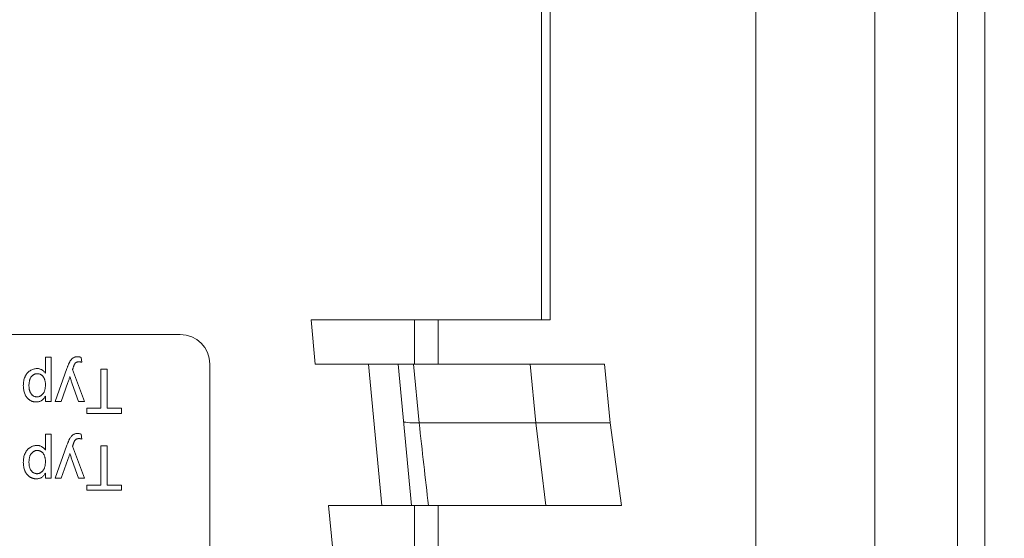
# Model space of a CAD drawing. Header units: millimetres. Extents: x 27 to 1405, y 76 to 1009.
# Tile 27 of 34: x 1297 to 1330, y 509 to 526. Entities that reach past the tile are written whole.
import ezdxf

# ---------------------------------------------------------------- set-up
doc = ezdxf.new("R2010")
doc.units = ezdxf.units.MM
doc.header["$LTSCALE"] = 5
doc.layers.add('AA', color=7, linetype='Continuous')
doc.styles.add('SLDTEXTSTYLE1', font='TXT', dxfattribs={"width": 0.75})
doc.dimstyles.new('SLDDIMSTYLE0', dxfattribs={"dimtxt": 17.5, "dimasz": 16.51, "dimexe": 0, "dimexo": 0.0625, "dimgap": 4.375, "dimtad": 1, "dimrnd": 1e-09, "dimzin": 12, "dimdsep": 46, "dimtxsty": 'SLDTEXTSTYLE1', "dimsah": 1, "dimcen": 0.09, "dimadec": 0, "dimazin": 3, "dimtfac": 1, "dimtofl": 0, "dimtmove": 0, "dimatfit": 3, "dimfxl": 1, "dimfrac": 2, "dimtolj": 1, "dimtzin": 12, "dimarcsym": 0})

# ---------------------------------------------------------------- blocks, each defined once
blk = doc.blocks.new('*D12')
at = {"layer": 'AA', "color": 7}
for p, q in [((1170.152, 626.714), (1170.152, 341.714)), ((1405.152, 392.643), (1405.152, 341.714)), ((1405.152, 346.714), (1170.152, 346.714))]:
    blk.add_line(p, q, dxfattribs=at)
for points in [[(1170.152, 346.714), (1186.662, 344.174), (1186.662, 349.254)], [(1405.152, 346.714), (1388.642, 349.254), (1388.642, 344.174)]]:
    blk.add_solid(points, dxfattribs=at)
at = {"layer": 'AA', "color": 7, "insert": (1270.668, 369.272, 18.916), "char_height": 17.5, "attachment_point": 1, "style": 'SLDTEXTSTYLE1'}
blk.add_mtext('235', dxfattribs=at)

msp = doc.modelspace()

# ---------------------------------------------------------------- linework, layer by layer
at = {"color": 7, "linetype": 'Continuous', "lineweight": 15}
for p, q in [((1328.477, 786.331), (1328.477, 477.097)), ((1329.405, 786.331), (1329.405, 477.097)), ((1321.632, 778.214), (1321.632, 485.214)), ((1325.671, 485.214), (1325.671, 778.214)), ((1314.36, 516.214), (1314.36, 747.214)), ((1314.652, 516.214), (1314.652, 536.714)), ((1306.539, 516.214), (1314.36, 516.214)), ((1306.681, 514.714), (1306.539, 516.214)), ((1310.852, 514.714), (1310.852, 516.214)), ((1314.36, 516.214), (1314.652, 516.214)), ((1302.102, 515.714), (1248.102, 515.714)), ((1297.525, 514.943), (1297.717, 514.943)), ((1297.525, 514.401), (1297.525, 514.943)), ((1297.717, 514.943), (1297.717, 513.443)), ((1298.737, 514.94), (1298.756, 514.773)), ((1303.102, 504.714), (1303.102, 514.714)), ((1308.489, 514.714), (1306.681, 514.714)), ((1308.944, 509.907), (1308.489, 514.714)), ((1309.494, 514.714), (1308.489, 514.714)), ((1309.949, 509.907), (1309.494, 514.714)), ((1310.02, 514.714), (1309.494, 514.714)), ((1310.02, 514.714), (1310.21, 512.714)), ((1313.976, 514.714), (1310.02, 514.714)), ((1313.976, 514.714), (1314.165, 512.714)), ((1316.502, 514.714), (1313.976, 514.714)), ((1316.502, 514.714), (1316.691, 512.714)), ((1297.861, 513.443), (1298.254, 514.565)), ((1298.448, 514.53), (1298.852, 513.443)), ((1299.41, 513.212), (1299.41, 514.539)), ((1299.41, 514.539), (1299.621, 514.539)), ((1299.621, 514.539), (1299.621, 513.212)), ((1298.287, 514.082), (1298.064, 513.443)), ((1298.649, 513.443), (1298.434, 514.045)), ((1297.525, 513.443), (1297.525, 513.617)), ((1297.717, 513.443), (1297.525, 513.443)), ((1298.064, 513.443), (1297.861, 513.443)), ((1298.852, 513.443), (1298.649, 513.443)), ((1298.929, 513.212), (1299.41, 513.212)), ((1298.929, 513.039), (1298.929, 513.212)), ((1300.102, 513.039), (1298.929, 513.039)), ((1299.621, 513.212), (1300.102, 513.212)), ((1300.102, 513.212), (1300.102, 513.039)), ((1314.165, 512.714), (1310.21, 512.714)), ((1314.165, 512.714), (1314.513, 509.907)), ((1316.691, 512.714), (1314.165, 512.714)), ((1316.691, 512.714), (1317.074, 509.907)), ((1297.525, 512.335), (1297.717, 512.335)), ((1297.525, 511.794), (1297.525, 512.335)), ((1297.717, 512.335), (1297.717, 510.835)), ((1298.737, 512.333), (1298.756, 512.165)), ((1297.861, 510.835), (1298.254, 511.957)), ((1299.41, 511.931), (1299.621, 511.931)), ((1299.41, 510.604), (1299.41, 511.931)), ((1299.621, 511.931), (1299.621, 510.604)), ((1298.448, 511.922), (1298.852, 510.835)), ((1298.287, 511.474), (1298.064, 510.835)), ((1298.649, 510.835), (1298.434, 511.437)), ((1297.525, 510.835), (1297.525, 511.009)), ((1297.717, 510.835), (1297.525, 510.835)), ((1298.064, 510.835), (1297.861, 510.835)), ((1298.852, 510.835), (1298.649, 510.835)), ((1298.929, 510.431), (1298.929, 510.604)), ((1298.929, 510.604), (1299.41, 510.604)), ((1299.621, 510.604), (1300.102, 510.604)), ((1300.102, 510.604), (1300.102, 510.431)), ((1300.102, 510.431), (1298.929, 510.431)), ((1307.136, 509.907), (1308.944, 509.907)), ((1307.278, 508.407), (1307.136, 509.907)), ((1308.944, 509.907), (1309.949, 509.907)), ((1310.523, 509.907), (1314.513, 509.907)), ((1310.852, 508.407), (1310.852, 509.907)), ((1314.513, 509.907), (1317.074, 509.907))]:
    msp.add_line(p, q, dxfattribs=at)
at = {"color": 8, "linetype": 'Continuous', "lineweight": 15}
for p, q in [((1310.052, 516.214), (1310.052, 514.714)), ((1310.052, 509.907), (1310.052, 508.407))]:
    msp.add_line(p, q, dxfattribs=at)
at = {"color": 7, "linetype": 'Continuous', "lineweight": 15}
msp.add_circle((1170.152, 631.714), 136.25, dxfattribs=at)
for centre, radius, start, end in [((1170.152, 631.714), 133.75, 228.668, 180), ((1302.102, 514.714), 1, 0, 90)]:
    msp.add_arc(centre, radius, start, end, dxfattribs=at)
for points, knots in [([(1298.357, 514.796), (1298.365, 514.81), (1298.38, 514.836), (1298.408, 514.87), (1298.437, 514.899), (1298.468, 514.923), (1298.501, 514.94), (1298.538, 514.953), (1298.577, 514.961), (1298.605, 514.962), (1298.619, 514.962)], [0, 0, 0, 0, 0.144331, 0.277596, 0.401515, 0.518224, 0.632322, 0.748973, 0.871338, 1, 1, 1, 1]), ([(1298.619, 514.962), (1298.628, 514.962), (1298.647, 514.961), (1298.675, 514.957), (1298.706, 514.95), (1298.726, 514.944), (1298.737, 514.94)], [0, 0, 0, 0, 0.225319, 0.465002, 0.723934, 1, 1, 1, 1]), ([(1298.254, 514.565), (1298.259, 514.578), (1298.269, 514.604), (1298.285, 514.641), (1298.299, 514.675), (1298.312, 514.706), (1298.325, 514.733), (1298.336, 514.757), (1298.346, 514.778), (1298.353, 514.791), (1298.357, 514.796)], [0, 0, 0, 0, 0.171826, 0.329581, 0.474576, 0.606185, 0.724927, 0.829856, 0.92152, 1, 1, 1, 1]), ([(1298.515, 514.711), (1298.513, 514.709), (1298.51, 514.702), (1298.505, 514.692), (1298.5, 514.678), (1298.494, 514.663), (1298.487, 514.644), (1298.48, 514.623), (1298.471, 514.6), (1298.466, 514.583), (1298.463, 514.574)], [0, 0, 0, 0, 0.062382, 0.144041, 0.24155, 0.357741, 0.491457, 0.643239, 0.812539, 1, 1, 1, 1]), ([(1298.659, 514.789), (1298.651, 514.789), (1298.634, 514.788), (1298.61, 514.784), (1298.588, 514.778), (1298.57, 514.769), (1298.553, 514.758), (1298.539, 514.744), (1298.525, 514.729), (1298.518, 514.717), (1298.515, 514.711)], [0, 0, 0, 0, 0.152818, 0.293422, 0.418542, 0.536469, 0.650028, 0.764168, 0.879711, 1, 1, 1, 1]), ([(1298.756, 514.773), (1298.747, 514.775), (1298.73, 514.78), (1298.705, 514.785), (1298.682, 514.789), (1298.667, 514.789), (1298.659, 514.789)], [0, 0, 0, 0, 0.2822885, 0.5411464, 0.7823764, 1, 1, 1, 1]), ([(1296.775, 513.983), (1296.776, 514.01), (1296.777, 514.063), (1296.788, 514.14), (1296.807, 514.214), (1296.829, 514.271), (1296.849, 514.315), (1296.867, 514.345), (1296.886, 514.374), (1296.906, 514.401), (1296.929, 514.425), (1296.953, 514.448), (1296.979, 514.469), (1297.015, 514.494), (1297.062, 514.519), (1297.121, 514.542), (1297.182, 514.555), (1297.223, 514.557), (1297.243, 514.558)], [0, 0, 0, 0, 0.0979219, 0.1916386, 0.2825019, 0.3711302, 0.4145598, 0.4567584, 0.4980592, 0.538353, 0.5786157, 0.6185954, 0.658262, 0.6981579, 0.7764626, 0.8516919, 0.925888, 1, 1, 1, 1]), ([(1296.967, 513.985), (1296.968, 514.002), (1296.968, 514.034), (1296.972, 514.08), (1296.979, 514.123), (1296.987, 514.163), (1296.999, 514.199), (1297.013, 514.232), (1297.03, 514.262), (1297.05, 514.288), (1297.071, 514.311), (1297.093, 514.331), (1297.117, 514.347), (1297.141, 514.361), (1297.167, 514.372), (1297.193, 514.38), (1297.221, 514.384), (1297.24, 514.385), (1297.25, 514.385)], [0, 0, 0, 0, 0.090344, 0.174395, 0.253591, 0.327154, 0.396222, 0.461197, 0.52298, 0.582426, 0.639356, 0.693632, 0.745875, 0.796864, 0.846675, 0.896903, 0.947927, 1, 1, 1, 1]), ([(1297.243, 514.558), (1297.258, 514.558), (1297.287, 514.557), (1297.329, 514.548), (1297.37, 514.534), (1297.407, 514.514), (1297.441, 514.491), (1297.473, 514.464), (1297.501, 514.434), (1297.517, 514.412), (1297.525, 514.401)], [0, 0, 0, 0, 0.132563, 0.259331, 0.385149, 0.510318, 0.635056, 0.757435, 0.878223, 1, 1, 1, 1]), ([(1297.25, 514.385), (1297.259, 514.385), (1297.277, 514.384), (1297.305, 514.379), (1297.331, 514.372), (1297.356, 514.362), (1297.38, 514.349), (1297.403, 514.332), (1297.424, 514.313), (1297.445, 514.291), (1297.464, 514.266), (1297.481, 514.237), (1297.494, 514.206), (1297.506, 514.171), (1297.514, 514.132), (1297.521, 514.091), (1297.525, 514.047), (1297.525, 514.016), (1297.525, 514)], [0, 0, 0, 0, 0.052607, 0.104145, 0.155122, 0.205786, 0.256864, 0.309525, 0.363939, 0.420677, 0.479987, 0.54122, 0.605971, 0.67492, 0.747952, 0.826241, 0.91016, 1, 1, 1, 1]), ([(1298.359, 514.285), (1298.354, 514.271), (1298.343, 514.24), (1298.326, 514.191), (1298.307, 514.138), (1298.294, 514.101), (1298.287, 514.082)], [0, 0, 0, 0, 0.216538, 0.455536, 0.716536, 1, 1, 1, 1]), ([(1298.434, 514.045), (1298.42, 514.084), (1298.392, 514.163), (1298.37, 514.244), (1298.359, 514.285)], [0, 0, 0, 0, 0.491844, 1, 1, 1, 1]), ([(1298.463, 514.574), (1298.461, 514.568), (1298.456, 514.553), (1298.451, 514.538), (1298.448, 514.53)], [0, 0, 0, 0, 0.422534, 1, 1, 1, 1]), ([(1297.22, 513.424), (1297.209, 513.424), (1297.188, 513.424), (1297.155, 513.428), (1297.124, 513.433), (1297.094, 513.441), (1297.064, 513.451), (1297.036, 513.464), (1297.009, 513.478), (1296.983, 513.495), (1296.958, 513.514), (1296.934, 513.534), (1296.913, 513.557), (1296.892, 513.581), (1296.874, 513.607), (1296.857, 513.636), (1296.841, 513.665), (1296.823, 513.708), (1296.803, 513.764), (1296.787, 513.834), (1296.777, 513.907), (1296.776, 513.957), (1296.775, 513.983)], [0, 0, 0, 0, 0.04121, 0.081481, 0.120996, 0.160043, 0.198525, 0.236577, 0.275095, 0.313831, 0.352844, 0.391585, 0.430509, 0.470104, 0.510101, 0.550744, 0.592943, 0.635861, 0.723833, 0.813378, 0.90519, 1, 1, 1, 1]), ([(1297.242, 513.597), (1297.233, 513.597), (1297.214, 513.597), (1297.188, 513.602), (1297.162, 513.61), (1297.137, 513.621), (1297.113, 513.634), (1297.09, 513.651), (1297.069, 513.671), (1297.048, 513.694), (1297.029, 513.72), (1297.012, 513.749), (1296.998, 513.781), (1296.987, 513.816), (1296.978, 513.854), (1296.972, 513.895), (1296.968, 513.939), (1296.968, 513.97), (1296.967, 513.985)], [0, 0, 0, 0, 0.051984, 0.10235, 0.152881, 0.203408, 0.254215, 0.307479, 0.362207, 0.420123, 0.480272, 0.542695, 0.608117, 0.676987, 0.750486, 0.828128, 0.91139, 1, 1, 1, 1]), ([(1297.525, 514), (1297.525, 513.984), (1297.525, 513.953), (1297.52, 513.908), (1297.514, 513.866), (1297.505, 513.827), (1297.493, 513.791), (1297.478, 513.758), (1297.46, 513.727), (1297.44, 513.7), (1297.418, 513.676), (1297.396, 513.654), (1297.372, 513.637), (1297.347, 513.622), (1297.322, 513.611), (1297.296, 513.602), (1297.269, 513.597), (1297.251, 513.597), (1297.242, 513.597)], [0, 0, 0, 0, 0.087057, 0.168972, 0.246001, 0.319152, 0.388387, 0.454299, 0.517575, 0.579428, 0.639112, 0.695266, 0.749235, 0.800771, 0.850736, 0.900074, 0.949569, 1, 1, 1, 1]), ([(1297.525, 513.617), (1297.516, 513.601), (1297.497, 513.572), (1297.466, 513.532), (1297.432, 513.499), (1297.397, 513.471), (1297.358, 513.45), (1297.315, 513.434), (1297.269, 513.425), (1297.237, 513.424), (1297.22, 513.424)], [0, 0, 0, 0, 0.1427335, 0.2749558, 0.3984895, 0.5151765, 0.6298105, 0.7468531, 0.8693276, 1, 1, 1, 1]), ([(1310.21, 512.714), (1310.262, 512.242), (1310.366, 511.307), (1310.471, 510.371), (1310.523, 509.907)], [0, 0, 0, 0, 0.504131, 1, 1, 1, 1]), ([(1298.357, 512.189), (1298.365, 512.202), (1298.38, 512.228), (1298.408, 512.263), (1298.437, 512.292), (1298.468, 512.315), (1298.501, 512.333), (1298.538, 512.345), (1298.577, 512.353), (1298.605, 512.354), (1298.619, 512.354)], [0, 0, 0, 0, 0.144331, 0.277596, 0.401515, 0.518224, 0.632322, 0.748973, 0.871338, 1, 1, 1, 1]), ([(1298.619, 512.354), (1298.628, 512.354), (1298.647, 512.353), (1298.675, 512.349), (1298.706, 512.342), (1298.726, 512.336), (1298.737, 512.333)], [0, 0, 0, 0, 0.225319, 0.465002, 0.723934, 1, 1, 1, 1]), ([(1296.775, 511.375), (1296.776, 511.402), (1296.777, 511.455), (1296.788, 511.533), (1296.807, 511.606), (1296.829, 511.664), (1296.849, 511.707), (1296.867, 511.738), (1296.886, 511.766), (1296.906, 511.793), (1296.929, 511.818), (1296.953, 511.84), (1296.979, 511.861), (1297.015, 511.886), (1297.062, 511.911), (1297.121, 511.934), (1297.182, 511.948), (1297.223, 511.95), (1297.243, 511.95)], [0, 0, 0, 0, 0.0979219, 0.1916386, 0.2825019, 0.3711302, 0.4145598, 0.4567584, 0.4980592, 0.538353, 0.5786157, 0.6185954, 0.658262, 0.6981579, 0.7764626, 0.8516919, 0.925888, 1, 1, 1, 1]), ([(1297.243, 511.95), (1297.258, 511.95), (1297.287, 511.949), (1297.329, 511.94), (1297.37, 511.927), (1297.407, 511.907), (1297.441, 511.883), (1297.473, 511.856), (1297.501, 511.827), (1297.517, 511.805), (1297.525, 511.794)], [0, 0, 0, 0, 0.132563, 0.259331, 0.385149, 0.510318, 0.635056, 0.757435, 0.878223, 1, 1, 1, 1]), ([(1298.254, 511.957), (1298.259, 511.971), (1298.269, 511.997), (1298.285, 512.034), (1298.299, 512.068), (1298.312, 512.098), (1298.325, 512.126), (1298.336, 512.15), (1298.346, 512.17), (1298.353, 512.183), (1298.357, 512.189)], [0, 0, 0, 0, 0.171826, 0.329581, 0.474576, 0.606185, 0.724927, 0.829856, 0.92152, 1, 1, 1, 1]), ([(1298.463, 511.967), (1298.461, 511.96), (1298.456, 511.945), (1298.451, 511.931), (1298.448, 511.922)], [0, 0, 0, 0, 0.4225337, 1, 1, 1, 1]), ([(1298.515, 512.104), (1298.513, 512.101), (1298.51, 512.095), (1298.505, 512.084), (1298.5, 512.071), (1298.494, 512.055), (1298.487, 512.037), (1298.48, 512.015), (1298.471, 511.992), (1298.466, 511.975), (1298.463, 511.967)], [0, 0, 0, 0, 0.062382, 0.144041, 0.24155, 0.357741, 0.491457, 0.643239, 0.812539, 1, 1, 1, 1]), ([(1298.659, 512.181), (1298.651, 512.181), (1298.634, 512.181), (1298.61, 512.177), (1298.588, 512.171), (1298.57, 512.161), (1298.553, 512.15), (1298.539, 512.136), (1298.525, 512.121), (1298.518, 512.11), (1298.515, 512.104)], [0, 0, 0, 0, 0.152818, 0.293422, 0.418542, 0.536469, 0.650028, 0.764168, 0.879711, 1, 1, 1, 1]), ([(1298.756, 512.165), (1298.747, 512.168), (1298.73, 512.173), (1298.705, 512.177), (1298.682, 512.181), (1298.667, 512.181), (1298.659, 512.181)], [0, 0, 0, 0, 0.2822885, 0.5411464, 0.7823764, 1, 1, 1, 1]), ([(1296.967, 511.378), (1296.968, 511.394), (1296.968, 511.426), (1296.972, 511.472), (1296.979, 511.515), (1296.987, 511.555), (1296.999, 511.591), (1297.013, 511.624), (1297.03, 511.654), (1297.05, 511.68), (1297.071, 511.703), (1297.093, 511.723), (1297.117, 511.739), (1297.141, 511.754), (1297.167, 511.764), (1297.193, 511.772), (1297.221, 511.777), (1297.24, 511.777), (1297.25, 511.777)], [0, 0, 0, 0, 0.090344, 0.174395, 0.253591, 0.327154, 0.396222, 0.461197, 0.52298, 0.582426, 0.639356, 0.693632, 0.745875, 0.796864, 0.846675, 0.896903, 0.947927, 1, 1, 1, 1]), ([(1297.25, 511.777), (1297.259, 511.777), (1297.277, 511.777), (1297.305, 511.772), (1297.331, 511.765), (1297.356, 511.754), (1297.38, 511.741), (1297.403, 511.725), (1297.424, 511.705), (1297.445, 511.683), (1297.464, 511.658), (1297.481, 511.63), (1297.494, 511.598), (1297.506, 511.563), (1297.514, 511.525), (1297.521, 511.483), (1297.525, 511.439), (1297.525, 511.408), (1297.525, 511.392)], [0, 0, 0, 0, 0.052607, 0.104145, 0.155122, 0.205786, 0.256864, 0.309525, 0.363939, 0.420677, 0.479987, 0.54122, 0.605971, 0.67492, 0.747952, 0.826241, 0.91016, 1, 1, 1, 1]), ([(1298.359, 511.678), (1298.354, 511.663), (1298.343, 511.632), (1298.326, 511.583), (1298.307, 511.53), (1298.294, 511.493), (1298.287, 511.474)], [0, 0, 0, 0, 0.216538, 0.455536, 0.716536, 1, 1, 1, 1]), ([(1298.434, 511.437), (1298.42, 511.476), (1298.392, 511.555), (1298.37, 511.636), (1298.359, 511.678)], [0, 0, 0, 0, 0.491844, 1, 1, 1, 1]), ([(1297.22, 510.816), (1297.209, 510.816), (1297.188, 510.817), (1297.155, 510.82), (1297.124, 510.825), (1297.094, 510.833), (1297.064, 510.843), (1297.036, 510.856), (1297.009, 510.87), (1296.983, 510.887), (1296.958, 510.906), (1296.934, 510.926), (1296.913, 510.949), (1296.892, 510.973), (1296.874, 511), (1296.857, 511.028), (1296.841, 511.058), (1296.823, 511.1), (1296.803, 511.156), (1296.787, 511.226), (1296.777, 511.3), (1296.776, 511.35), (1296.775, 511.375)], [0, 0, 0, 0, 0.04121, 0.081481, 0.120996, 0.160043, 0.198525, 0.236577, 0.275095, 0.313831, 0.352844, 0.391585, 0.430509, 0.470104, 0.510101, 0.550744, 0.592943, 0.635861, 0.723833, 0.813378, 0.90519, 1, 1, 1, 1]), ([(1297.242, 510.989), (1297.233, 510.989), (1297.214, 510.99), (1297.188, 510.995), (1297.162, 511.002), (1297.137, 511.013), (1297.113, 511.027), (1297.09, 511.043), (1297.069, 511.063), (1297.048, 511.086), (1297.029, 511.112), (1297.012, 511.141), (1296.998, 511.173), (1296.987, 511.208), (1296.978, 511.246), (1296.972, 511.287), (1296.968, 511.332), (1296.968, 511.362), (1296.967, 511.378)], [0, 0, 0, 0, 0.051984, 0.10235, 0.152881, 0.203408, 0.254215, 0.307479, 0.362207, 0.420123, 0.480272, 0.542695, 0.608117, 0.676987, 0.750486, 0.828128, 0.91139, 1, 1, 1, 1]), ([(1297.525, 511.392), (1297.525, 511.376), (1297.525, 511.345), (1297.52, 511.3), (1297.514, 511.258), (1297.505, 511.219), (1297.493, 511.183), (1297.478, 511.15), (1297.46, 511.12), (1297.44, 511.092), (1297.418, 511.068), (1297.396, 511.047), (1297.372, 511.029), (1297.347, 511.015), (1297.322, 511.003), (1297.296, 510.995), (1297.269, 510.99), (1297.251, 510.989), (1297.242, 510.989)], [0, 0, 0, 0, 0.087057, 0.168972, 0.246001, 0.319152, 0.388387, 0.454299, 0.517575, 0.579428, 0.639112, 0.695266, 0.749235, 0.800771, 0.850736, 0.900074, 0.949569, 1, 1, 1, 1]), ([(1297.525, 511.009), (1297.516, 510.994), (1297.497, 510.964), (1297.466, 510.924), (1297.432, 510.891), (1297.397, 510.863), (1297.358, 510.842), (1297.315, 510.827), (1297.269, 510.817), (1297.237, 510.816), (1297.22, 510.816)], [0, 0, 0, 0, 0.1427335, 0.2749558, 0.3984895, 0.5151765, 0.6298105, 0.7468531, 0.8693276, 1, 1, 1, 1])]:
    msp.add_open_spline(points, degree=3, knots=knots, dxfattribs=at)
for points in [[(1309.678, 512.766), (1309.681, 512.731), (1309.861, 512.714), (1310.21, 512.714)], [(1309.949, 509.907), (1309.949, 509.907), (1310.141, 509.907), (1310.523, 509.907)]]:
    msp.add_open_spline(points, degree=3, dxfattribs=at)

# ---------------------------------------------------------------- dimensions: what is measured, and where the dimension line sits
at = {"layer": 'AA', "color": 7}
dim = msp.add_linear_dim(base=(1170.152, 346.714), p1=(1405.152, 397.643), p2=(1170.152, 631.714), dimstyle='SLDDIMSTYLE0', dxfattribs=at)
dim.commit()
dim.dimension.update_dxf_attribs({"geometry": '*D12', "text_midpoint": (1297.173, 346.714), "dimtype": 160})

doc.saveas('drawing.dxf')
